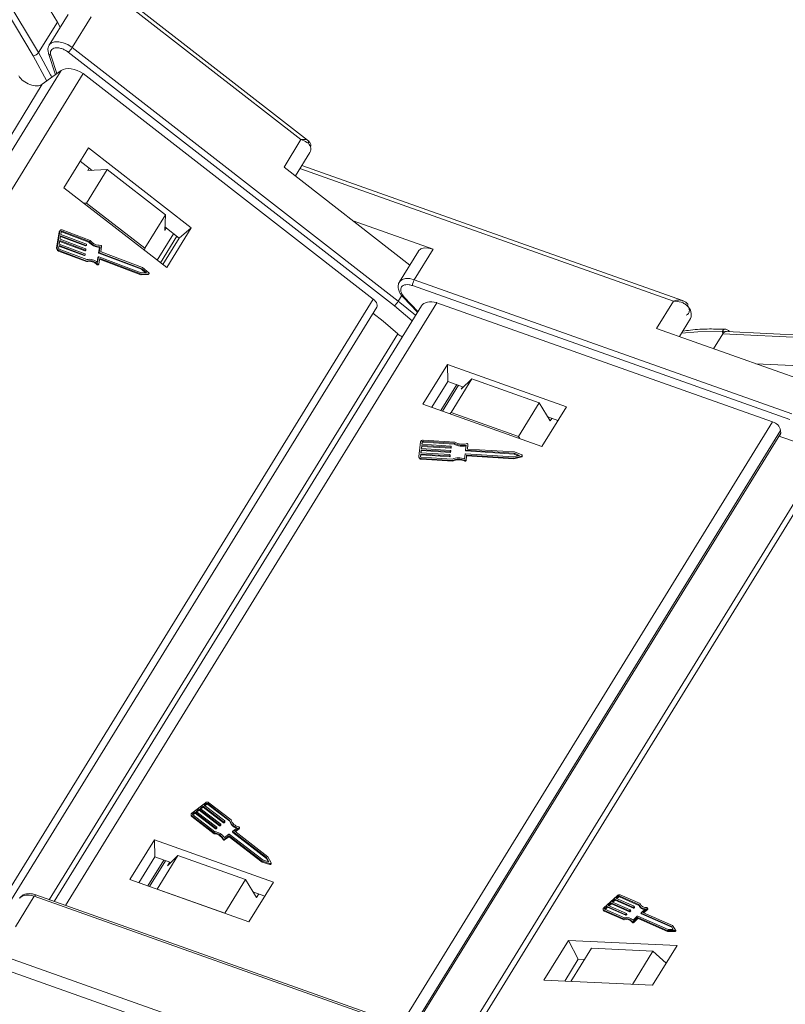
# Model space of a CAD drawing. Header units: millimetres. Extents: x 3698 to 5159, y 261 to 1294.
# Tile 32 of 46: x 4650 to 4712, y 1056 to 1134. Entities that reach past the tile are written whole.
import ezdxf

# ---------------------------------------------------------------- set-up
doc = ezdxf.new("R2010")
doc.units = ezdxf.units.MM

msp = doc.modelspace()

# ---------------------------------------------------------------- linework, layer by layer
at = {"color": 7, "linetype": 'Continuous', "lineweight": 15}
for p, q in [((4647.034, 1138.988), (4651.561, 1131.476)), ((4651.988, 1131.725), (4647.622, 1138.971)), ((4650.64, 1138.884), (4653.488, 1134.157)), ((4654.902, 1138.791), (4672.906, 1124.79)), ((4673.429, 1124.753), (4655.303, 1138.848)), ((4653.488, 1134.157), (4651.988, 1131.725)), ((4654.337, 1134.764), (4652.837, 1132.331)), ((4653.72, 1133.764), (4653.488, 1134.157)), ((4654.667, 1132.137), (4656.166, 1134.569)), ((4654.357, 1131.758), (4680.35, 1111.545)), ((4680.66, 1111.923), (4654.667, 1132.137)), ((4651.561, 1131.476), (4652.638, 1129.461)), ((4652.779, 1131.652), (4653.33, 1129.967)), ((4653.442, 1130.049), (4652.961, 1131.518)), ((4653.788, 1130.301), (4624.623, 1082.99)), ((4653.788, 1130.301), (4652.279, 1129.199)), ((4625.91, 1081.989), (4655.544, 1130.059)), ((4653.045, 1129.759), (4652.988, 1129.879)), ((4655.544, 1130.059), (4678.665, 1112.079)), ((4652.279, 1129.199), (4624.027, 1083.369)), ((4672.906, 1124.79), (4671.557, 1122.601)), ((4655.957, 1124.123), (4654.008, 1120.961)), ((4664.151, 1117.752), (4655.957, 1124.123)), ((4656.254, 1122.339), (4655.31, 1123.073)), ((4672.462, 1121.897), (4673.61, 1123.759)), ((4657.453, 1122.413), (4655.804, 1119.737)), ((4655.911, 1122.317), (4656.031, 1122.512)), ((4655.911, 1122.317), (4657.453, 1122.413)), ((4662.096, 1118.803), (4657.453, 1122.413)), ((4671.557, 1122.601), (4681.592, 1114.797)), ((4672.828, 1122.49), (4702.609, 1111.921)), ((4703.319, 1111.965), (4672.977, 1122.732)), ((4654.008, 1120.961), (4662.201, 1114.589)), ((4655.804, 1119.737), (4655.598, 1119.724)), ((4660.446, 1116.127), (4655.804, 1119.737)), ((4660.446, 1116.127), (4662.096, 1118.803)), ((4662.096, 1118.803), (4662.044, 1117.548)), ((4653.725, 1117.577), (4653.677, 1117.536)), ((4656.103, 1116.756), (4653.875, 1117.595)), ((4662.163, 1117.743), (4662.044, 1117.548)), ((4663.194, 1116.942), (4662.055, 1117.827)), ((4662.201, 1114.589), (4664.151, 1117.752)), ((4664.151, 1117.752), (4663.194, 1116.942)), ((4683.44, 1116.056), (4677.063, 1118.319)), ((4653.633, 1117.453), (4653.426, 1116.134)), ((4653.68, 1117.494), (4653.474, 1116.175)), ((4653.633, 1117.453), (4653.68, 1117.494)), ((4653.698, 1116.847), (4653.741, 1117.122)), ((4655.735, 1116.08), (4653.698, 1116.847)), ((4653.733, 1117.066), (4655.73, 1116.314)), ((4653.741, 1117.122), (4655.778, 1116.355)), ((4653.758, 1117.232), (4653.793, 1117.452)), ((4655.795, 1116.465), (4653.758, 1117.232)), ((4653.858, 1117.485), (4653.81, 1117.445)), ((4653.81, 1117.445), (4656.003, 1116.619)), ((4653.858, 1117.485), (4656.05, 1116.659)), ((4662.748, 1117.288), (4661.446, 1115.176)), ((4661.695, 1114.983), (4662.997, 1117.095)), ((4661.892, 1114.83), (4663.194, 1116.942)), ((4653.474, 1116.175), (4653.426, 1116.134)), ((4653.587, 1116.132), (4653.621, 1116.352)), ((4653.612, 1116.297), (4655.609, 1115.545)), ((4653.621, 1116.352), (4655.657, 1115.585)), ((4655.827, 1115.23), (4653.634, 1116.056)), ((4653.638, 1116.462), (4653.681, 1116.737)), ((4655.674, 1115.695), (4653.638, 1116.462)), ((4653.672, 1116.682), (4655.669, 1115.929)), ((4653.681, 1116.737), (4655.717, 1115.97)), ((4655.717, 1115.97), (4655.669, 1115.929)), ((4655.694, 1115.933), (4655.742, 1115.973)), ((4655.778, 1116.355), (4655.73, 1116.314)), ((4655.75, 1115.987), (4655.758, 1116.042)), ((4655.755, 1116.317), (4655.802, 1116.358)), ((4655.81, 1116.372), (4655.818, 1116.427)), ((4656.05, 1116.659), (4656.003, 1116.619)), ((4656.839, 1116.201), (4656.772, 1115.776)), ((4656.886, 1116.242), (4656.82, 1115.817)), ((4656.886, 1116.242), (4656.839, 1116.201)), ((4656.95, 1115.884), (4657.012, 1116.282)), ((4660.439, 1115.959), (4660.446, 1116.127)), ((4681.94, 1113.623), (4683.44, 1116.056)), ((4653.569, 1115.906), (4653.617, 1115.946)), ((4653.569, 1115.906), (4655.797, 1115.067)), ((4653.617, 1115.946), (4655.845, 1115.107)), ((4655.657, 1115.585), (4655.609, 1115.545)), ((4655.634, 1115.548), (4655.682, 1115.588)), ((4655.69, 1115.602), (4655.698, 1115.657)), ((4656.712, 1115.391), (4656.656, 1115.035)), ((4656.76, 1115.432), (4656.693, 1115.007)), ((4656.712, 1115.391), (4656.76, 1115.432)), ((4656.767, 1115.446), (4656.719, 1115.405)), ((4656.82, 1115.817), (4656.772, 1115.776)), ((4660.177, 1114.174), (4656.792, 1115.449)), ((4656.793, 1114.882), (4656.859, 1115.307)), ((4656.844, 1115.779), (4656.796, 1115.738)), ((4656.796, 1115.738), (4660.18, 1114.463)), ((4656.844, 1115.779), (4660.228, 1114.504)), ((4656.851, 1115.252), (4660.134, 1114.015)), ((4656.859, 1115.307), (4660.182, 1114.055)), ((4660.268, 1114.605), (4656.973, 1115.846)), ((4682.265, 1115.89), (4680.766, 1113.457)), ((4655.797, 1115.067), (4655.845, 1115.107)), ((4656.705, 1114.862), (4656.657, 1114.822)), ((4656.73, 1114.814), (4656.778, 1114.854)), ((4660.228, 1114.504), (4660.18, 1114.463)), ((4660.18, 1114.463), (4660.507, 1114.186)), ((4660.228, 1114.504), (4660.599, 1114.19)), ((4660.773, 1114.178), (4660.268, 1114.605)), ((4660.134, 1114.015), (4660.182, 1114.055)), ((4660.134, 1114.015), (4660.709, 1114.036)), ((4660.599, 1114.19), (4660.177, 1114.174)), ((4660.182, 1114.055), (4660.757, 1114.077)), ((4660.757, 1114.077), (4660.709, 1114.036)), ((4660.736, 1114.046), (4660.784, 1114.087)), ((4712.036, 1102.943), (4681.94, 1113.623)), ((4681.794, 1113.155), (4711.891, 1102.474)), ((4678.665, 1112.079), (4649.032, 1064.008)), ((4680.937, 1112.373), (4680.66, 1111.923)), ((4681.042, 1112.242), (4682.193, 1111.031)), ((4682.233, 1111.096), (4681.146, 1112.239)), ((4649.485, 1063.656), (4678.942, 1111.441)), ((4682.508, 1111.543), (4653.242, 1064.067)), ((4654.121, 1063.755), (4683.735, 1111.795)), ((4680.35, 1111.545), (4681.774, 1110.352)), ((4682.046, 1110.793), (4680.66, 1111.923)), ((4683.735, 1111.795), (4710.507, 1102.294)), ((4702.609, 1111.921), (4701.259, 1109.732)), ((4703.079, 1109.086), (4703.968, 1110.529)), ((4701.259, 1109.732), (4713.536, 1105.375)), ((4652.837, 1064.211), (4680.631, 1109.298)), ((4705.804, 1108.119), (4706.537, 1109.307)), ((4706.537, 1109.307), (4706.507, 1109.484)), ((4706.537, 1109.307), (4734.018, 1107.968)), ((4734.686, 1108.146), (4706.829, 1109.504)), ((4684.584, 1106.869), (4682.634, 1103.707)), ((4694.07, 1103.502), (4684.584, 1106.869)), ((4684.584, 1106.869), (4684.61, 1105.517)), ((4716.397, 1106.572), (4709.172, 1106.924)), ((4684.61, 1105.517), (4683.339, 1103.456)), ((4685.33, 1105.262), (4684.059, 1103.201)), ((4684.203, 1103.15), (4685.473, 1105.211)), ((4685.861, 1105.073), (4684.61, 1105.517)), ((4686.523, 1105.72), (4684.874, 1103.044)), ((4685.683, 1104.9), (4686.523, 1105.72)), ((4685.683, 1104.9), (4685.803, 1105.094)), ((4691.899, 1103.812), (4686.523, 1105.72)), ((4682.634, 1103.707), (4692.121, 1100.34)), ((4690.25, 1101.136), (4691.899, 1103.812)), ((4691.899, 1103.812), (4692.784, 1102.38)), ((4692.121, 1100.34), (4694.07, 1103.502)), ((4684.874, 1103.044), (4684.775, 1102.947)), ((4690.25, 1101.136), (4684.874, 1103.044)), ((4687.532, 1054.964), (4717.024, 1102.805)), ((4693.391, 1102.401), (4692.596, 1102.683)), ((4710.507, 1102.294), (4680.892, 1054.255)), ((4716.307, 1102.469), (4687.037, 1054.988)), ((4692.904, 1102.574), (4692.784, 1102.38)), ((4681.76, 1053.947), (4711.148, 1101.619)), ((4681.876, 1053.903), (4711.152, 1101.394)), ((4690.354, 1100.967), (4690.25, 1101.136)), ((4711.026, 1101.147), (4711.134, 1101.323)), ((4711.152, 1101.394), (4711.148, 1101.619)), ((4682.448, 1100.71), (4682.307, 1099.541)), ((4682.51, 1100.166), (4682.54, 1100.41)), ((4682.52, 1100.165), (4682.541, 1100.342)), ((4682.54, 1100.41), (4684.844, 1100.265)), ((4682.54, 1100.41), (4682.541, 1100.342)), ((4682.541, 1100.342), (4684.845, 1100.197)), ((4682.552, 1100.507), (4682.575, 1100.702)), ((4684.856, 1100.362), (4682.552, 1100.507)), ((4682.561, 1100.506), (4682.577, 1100.634)), ((4682.577, 1100.634), (4682.575, 1100.702)), ((4682.645, 1100.746), (4685.126, 1100.59)), ((4682.645, 1100.746), (4682.646, 1100.679)), ((4682.646, 1100.679), (4685.127, 1100.523)), ((4685.177, 1100.685), (4682.657, 1100.844)), ((4684.879, 1100.287), (4684.885, 1100.336)), ((4684.879, 1100.287), (4684.88, 1100.219)), ((4684.886, 1100.271), (4684.885, 1100.338)), ((4684.885, 1100.336), (4684.886, 1100.268)), ((4685.126, 1100.59), (4685.127, 1100.523)), ((4686.079, 1100.444), (4686.033, 1100.067)), ((4686.172, 1100.156), (4686.215, 1100.509)), ((4686.179, 1100.139), (4686.216, 1100.441)), ((4686.216, 1100.447), (4686.215, 1100.514)), ((4686.215, 1100.509), (4686.216, 1100.441)), ((4686.216, 1100.441), (4686.216, 1100.447)), ((4682.306, 1099.525), (4682.307, 1099.458)), ((4682.434, 1099.533), (4682.457, 1099.728)), ((4682.434, 1099.533), (4682.434, 1099.522)), ((4682.44, 1099.507), (4682.459, 1099.66)), ((4682.457, 1099.728), (4684.761, 1099.583)), ((4682.457, 1099.728), (4682.459, 1099.66)), ((4682.459, 1099.66), (4684.763, 1099.515)), ((4682.469, 1099.825), (4682.499, 1100.069)), ((4684.773, 1099.68), (4682.469, 1099.825)), ((4682.479, 1099.825), (4682.5, 1100.001)), ((4682.499, 1100.069), (4684.803, 1099.924)), ((4682.499, 1100.069), (4682.5, 1100.001)), ((4682.5, 1100.001), (4684.804, 1099.856)), ((4684.814, 1100.021), (4682.51, 1100.166)), ((4684.761, 1099.583), (4684.763, 1099.515)), ((4684.796, 1099.605), (4684.802, 1099.654)), ((4684.796, 1099.605), (4684.797, 1099.538)), ((4684.797, 1099.538), (4684.803, 1099.586)), ((4684.803, 1099.589), (4684.802, 1099.656)), ((4684.802, 1099.654), (4684.803, 1099.586)), ((4684.803, 1099.924), (4684.804, 1099.856)), ((4684.803, 1099.586), (4684.803, 1099.589)), ((4684.837, 1099.946), (4684.843, 1099.995)), ((4684.837, 1099.946), (4684.839, 1099.878)), ((4684.839, 1099.878), (4684.845, 1099.927)), ((4684.845, 1099.93), (4684.843, 1099.997)), ((4684.843, 1099.995), (4684.845, 1099.927)), ((4684.844, 1100.265), (4684.845, 1100.197)), ((4684.845, 1099.927), (4684.845, 1099.93)), ((4684.88, 1100.219), (4684.886, 1100.268)), ((4684.886, 1100.268), (4684.886, 1100.271)), ((4685.992, 1099.726), (4685.946, 1099.35)), ((4689.856, 1099.508), (4686.027, 1099.749)), ((4686.033, 1100.064), (4686.034, 1099.997)), ((4686.062, 1100.041), (4689.891, 1099.8)), ((4686.062, 1100.041), (4686.063, 1099.973)), ((4686.063, 1099.973), (4689.893, 1099.732)), ((4686.064, 1099.268), (4686.11, 1099.645)), ((4686.066, 1099.201), (4686.111, 1099.578)), ((4686.11, 1099.645), (4689.87, 1099.409)), ((4686.111, 1099.578), (4686.11, 1099.645)), ((4686.111, 1099.578), (4689.871, 1099.341)), ((4686.172, 1100.151), (4686.172, 1100.156)), ((4689.929, 1099.896), (4686.201, 1100.13)), ((4690.322, 1099.625), (4689.856, 1099.508)), ((4689.87, 1099.409), (4690.504, 1099.569)), ((4689.871, 1099.341), (4690.506, 1099.501)), ((4689.891, 1099.8), (4690.322, 1099.625)), ((4689.891, 1099.8), (4689.893, 1099.732)), ((4689.893, 1099.732), (4690.22, 1099.6)), ((4690.515, 1099.658), (4689.929, 1099.896)), ((4690.504, 1099.569), (4690.506, 1099.501)), ((4690.55, 1099.549), (4690.549, 1099.616)), ((4682.48, 1099.383), (4685, 1099.224)), ((4682.481, 1099.315), (4682.48, 1099.383)), ((4682.481, 1099.315), (4685.002, 1099.157)), ((4684.973, 1099.324), (4682.491, 1099.48)), ((4685.002, 1099.157), (4685, 1099.224)), ((4685.968, 1099.23), (4685.97, 1099.163)), ((4686.066, 1099.201), (4686.064, 1099.268)), ((4689.871, 1099.341), (4689.87, 1099.409)), ((4665.292, 1071.94), (4664.2, 1071.109)), ((4664.79, 1071.421), (4664.563, 1071.248)), ((4664.563, 1071.248), (4666.186, 1069.999)), ((4664.608, 1071.213), (4664.792, 1071.353)), ((4666.414, 1070.172), (4664.79, 1071.421)), ((4664.792, 1071.353), (4664.79, 1071.421)), ((4664.792, 1071.353), (4666.415, 1070.104)), ((4665.109, 1071.663), (4664.881, 1071.49)), ((4664.881, 1071.49), (4666.505, 1070.241)), ((4664.926, 1071.456), (4665.11, 1071.596)), ((4666.732, 1070.415), (4665.109, 1071.663)), ((4665.11, 1071.596), (4665.109, 1071.663)), ((4665.11, 1071.596), (4666.734, 1070.347)), ((4665.382, 1071.871), (4665.2, 1071.733)), ((4665.2, 1071.733), (4666.823, 1070.484)), ((4665.244, 1071.698), (4665.383, 1071.804)), ((4665.383, 1071.804), (4665.382, 1071.871)), ((4667.22, 1070.527), (4665.472, 1071.872)), ((4665.472, 1071.872), (4665.473, 1071.804)), ((4665.473, 1071.804), (4667.222, 1070.459)), ((4667.339, 1070.574), (4665.563, 1071.941)), ((4664.143, 1071.002), (4664.145, 1070.934)), ((4664.198, 1070.901), (4665.975, 1069.535)), ((4664.2, 1070.834), (4664.198, 1070.901)), ((4664.2, 1070.834), (4665.976, 1069.467)), ((4664.291, 1070.972), (4664.289, 1070.971)), ((4664.289, 1070.971), (4666.038, 1069.626)), ((4664.472, 1071.178), (4664.29, 1071.04)), ((4664.29, 1071.04), (4664.291, 1070.972)), ((4664.291, 1070.972), (4664.473, 1071.111)), ((4666.095, 1069.929), (4664.472, 1071.178)), ((4664.473, 1071.111), (4664.472, 1071.178)), ((4664.473, 1071.111), (4666.097, 1069.862)), ((4666.834, 1070.4), (4666.832, 1070.467)), ((4667.222, 1070.459), (4667.22, 1070.527)), ((4666.097, 1069.862), (4666.095, 1069.929)), ((4666.186, 1069.964), (4666.141, 1069.93)), ((4666.141, 1069.93), (4666.142, 1069.862)), ((4666.142, 1069.862), (4666.187, 1069.897)), ((4666.187, 1069.897), (4666.186, 1069.964)), ((4666.197, 1069.915), (4666.196, 1069.982)), ((4666.415, 1070.104), (4666.414, 1070.172)), ((4666.504, 1070.207), (4666.459, 1070.172)), ((4666.46, 1070.105), (4666.459, 1070.172)), ((4666.46, 1070.105), (4666.506, 1070.139)), ((4666.506, 1070.139), (4666.504, 1070.207)), ((4666.515, 1070.157), (4666.514, 1070.225)), ((4666.734, 1070.347), (4666.732, 1070.415)), ((4666.823, 1070.449), (4666.777, 1070.415)), ((4666.779, 1070.347), (4666.777, 1070.415)), ((4666.779, 1070.347), (4666.824, 1070.382)), ((4666.824, 1070.382), (4666.823, 1070.449)), ((4667.467, 1069.675), (4667.818, 1069.943)), ((4667.625, 1069.658), (4667.976, 1069.927)), ((4667.669, 1069.624), (4667.978, 1069.859)), ((4667.976, 1069.927), (4667.978, 1069.859)), ((4667.997, 1069.895), (4667.996, 1069.962)), ((4661.22, 1068.969), (4659.271, 1065.807)), ((4670.707, 1065.603), (4661.22, 1068.969)), ((4661.22, 1068.969), (4661.247, 1067.618)), ((4665.976, 1069.467), (4665.975, 1069.535)), ((4666.713, 1069.062), (4666.714, 1068.994)), ((4666.797, 1069.165), (4667.148, 1069.433)), ((4666.818, 1069.044), (4667.147, 1069.295)), ((4666.819, 1068.976), (4666.818, 1069.044)), ((4666.819, 1068.976), (4667.148, 1069.227)), ((4667.148, 1069.227), (4667.147, 1069.295)), ((4667.192, 1069.295), (4669.819, 1067.274)), ((4667.193, 1069.227), (4667.192, 1069.295)), ((4667.193, 1069.227), (4669.82, 1067.206)), ((4667.194, 1069.433), (4669.892, 1067.357)), ((4667.457, 1069.658), (4667.459, 1069.59)), ((4670.165, 1067.565), (4667.466, 1069.641)), ((4667.468, 1069.573), (4667.466, 1069.641)), ((4667.468, 1069.573), (4670.166, 1067.498)), ((4670.274, 1067.62), (4667.625, 1069.658)), ((4659.976, 1065.557), (4661.247, 1067.618)), ((4661.966, 1067.362), (4660.696, 1065.301)), ((4661.247, 1067.618), (4662.527, 1067.163)), ((4663.1, 1067.723), (4661.45, 1065.047)), ((4662.26, 1066.903), (4663.1, 1067.723)), ((4663.1, 1067.723), (4668.476, 1065.815)), ((4669.892, 1067.357), (4670.345, 1067.218)), ((4670.345, 1067.218), (4670.165, 1067.565)), ((4670.166, 1067.498), (4670.165, 1067.565)), ((4670.166, 1067.498), (4670.304, 1067.23)), ((4670.518, 1067.148), (4670.274, 1067.62)), ((4660.839, 1065.25), (4662.11, 1067.311)), ((4662.44, 1067.194), (4662.26, 1066.903)), ((4669.819, 1067.274), (4670.435, 1067.085)), ((4669.82, 1067.206), (4669.819, 1067.274)), ((4669.82, 1067.206), (4670.436, 1067.017)), ((4670.435, 1067.085), (4670.436, 1067.017)), ((4670.524, 1067.064), (4670.523, 1067.131)), ((4659.271, 1065.807), (4668.757, 1062.44)), ((4666.826, 1063.139), (4668.476, 1065.815)), ((4668.476, 1065.815), (4669.36, 1064.383)), ((4661.45, 1065.047), (4661.44, 1065.037)), ((4661.45, 1065.047), (4666.826, 1063.139)), ((4668.757, 1062.44), (4670.707, 1065.603)), ((4666.619, 1053.539), (4636.523, 1064.22)), ((4650.149, 1062.052), (4651.648, 1064.485)), ((4651.648, 1064.485), (4681.745, 1053.804)), ((4681.866, 1053.909), (4651.77, 1064.59)), ((4651.77, 1064.59), (4651.773, 1064.588)), ((4669.079, 1064.838), (4670.028, 1064.501)), ((4669.36, 1064.383), (4669.54, 1064.675)), ((4698.103, 1064.529), (4697.053, 1063.55)), ((4697.921, 1064.249), (4697.702, 1064.045)), ((4699.374, 1063.61), (4697.921, 1064.249)), ((4697.959, 1064.174), (4697.921, 1064.249)), ((4698.183, 1064.494), (4698.008, 1064.33)), ((4698.008, 1064.33), (4699.461, 1063.691)), ((4698.09, 1064.295), (4698.222, 1064.418)), ((4698.222, 1064.418), (4698.183, 1064.494)), ((4699.832, 1063.828), (4698.267, 1064.517)), ((4698.267, 1064.517), (4698.306, 1064.441)), ((4698.306, 1064.441), (4699.856, 1063.759)), ((4699.944, 1063.899), (4698.355, 1064.598)), ((4697.003, 1063.409), (4697.041, 1063.334)), ((4697.129, 1063.456), (4698.694, 1062.768)), ((4697.308, 1063.678), (4697.133, 1063.515)), ((4697.133, 1063.515), (4697.172, 1063.439)), ((4697.172, 1063.439), (4697.171, 1063.438)), ((4697.172, 1063.439), (4697.347, 1063.602)), ((4698.761, 1063.038), (4697.308, 1063.678)), ((4697.347, 1063.602), (4697.308, 1063.678)), ((4697.347, 1063.602), (4698.8, 1062.963)), ((4697.614, 1063.963), (4697.396, 1063.759)), ((4697.396, 1063.759), (4698.848, 1063.12)), ((4697.477, 1063.724), (4697.653, 1063.888)), ((4699.067, 1063.324), (4697.614, 1063.963)), ((4697.653, 1063.888), (4697.614, 1063.963)), ((4697.653, 1063.888), (4699.106, 1063.249)), ((4697.702, 1064.045), (4699.155, 1063.406)), ((4697.783, 1064.009), (4697.959, 1064.174)), ((4697.959, 1064.174), (4699.412, 1063.534)), ((4699.2, 1063.324), (4699.161, 1063.4)), ((4699.412, 1063.534), (4699.374, 1063.61)), ((4699.459, 1063.662), (4699.416, 1063.621)), ((4699.454, 1063.546), (4699.416, 1063.621)), ((4699.454, 1063.546), (4699.498, 1063.587)), ((4699.498, 1063.587), (4699.459, 1063.662)), ((4699.506, 1063.61), (4699.468, 1063.685)), ((4699.863, 1063.745), (4699.901, 1063.67)), ((4699.983, 1063.824), (4699.944, 1063.899)), ((4699.998, 1063.767), (4699.983, 1063.824)), ((4700.023, 1063.173), (4700.362, 1063.489)), ((4700.169, 1063.199), (4700.508, 1063.515)), ((4700.25, 1063.164), (4700.546, 1063.44)), ((4700.508, 1063.515), (4700.546, 1063.44)), ((4700.563, 1063.486), (4700.524, 1063.562)), ((4636.231, 1063.283), (4667.035, 1052.351)), ((4666.837, 1063.122), (4666.826, 1063.139)), ((4697.042, 1063.375), (4698.631, 1062.675)), ((4697.081, 1063.299), (4697.042, 1063.375)), ((4697.081, 1063.299), (4698.67, 1062.6)), ((4698.67, 1062.6), (4698.631, 1062.675)), ((4698.8, 1062.963), (4698.761, 1063.038)), ((4698.847, 1063.091), (4698.803, 1063.05)), ((4698.803, 1063.05), (4698.842, 1062.975)), ((4698.842, 1062.975), (4698.885, 1063.015)), ((4698.885, 1063.015), (4698.847, 1063.091)), ((4698.894, 1063.039), (4698.855, 1063.114)), ((4699.106, 1063.249), (4699.067, 1063.324)), ((4699.153, 1063.376), (4699.109, 1063.336)), ((4699.148, 1063.26), (4699.109, 1063.336)), ((4699.148, 1063.26), (4699.192, 1063.301)), ((4699.192, 1063.301), (4699.153, 1063.376)), ((4699.379, 1062.573), (4699.717, 1062.888)), ((4699.393, 1062.476), (4699.71, 1062.771)), ((4699.432, 1062.4), (4699.748, 1062.696)), ((4699.748, 1062.696), (4699.71, 1062.771)), ((4699.752, 1062.783), (4702.102, 1061.748)), ((4699.79, 1062.707), (4699.752, 1062.783)), ((4699.759, 1062.899), (4702.174, 1061.837)), ((4699.79, 1062.707), (4702.141, 1061.673)), ((4700.015, 1063.15), (4700.054, 1063.075)), ((4702.436, 1062.082), (4700.022, 1063.144)), ((4700.06, 1063.069), (4700.022, 1063.144)), ((4700.06, 1063.069), (4702.475, 1062.006)), ((4702.54, 1062.156), (4700.169, 1063.199)), ((4699.296, 1062.464), (4699.335, 1062.389)), ((4699.432, 1062.4), (4699.393, 1062.476)), ((4702.174, 1061.837), (4702.588, 1061.835)), ((4702.588, 1061.835), (4702.436, 1062.082)), ((4702.475, 1062.006), (4702.436, 1062.082)), ((4702.475, 1062.006), (4702.58, 1061.835)), ((4702.746, 1061.82), (4702.54, 1062.156)), ((4702.102, 1061.748), (4702.666, 1061.745)), ((4702.141, 1061.673), (4702.102, 1061.748)), ((4702.141, 1061.673), (4702.704, 1061.67)), ((4702.666, 1061.745), (4702.704, 1061.67)), ((4702.786, 1061.743), (4702.747, 1061.819)), ((4694.231, 1060.969), (4692.282, 1057.806)), ((4702.894, 1060.546), (4694.231, 1060.969)), ((4694.231, 1060.969), (4695.006, 1059.461)), ((4696.057, 1060.334), (4694.434, 1057.701)), ((4696.057, 1060.334), (4700.966, 1060.095)), ((4700.944, 1057.384), (4702.894, 1060.546)), ((4699.343, 1057.462), (4700.966, 1060.095)), ((4700.966, 1060.095), (4702.025, 1059.137)), ((4693.936, 1057.726), (4695.006, 1059.461)), ((4695.006, 1059.461), (4695.504, 1059.437)), ((4692.282, 1057.806), (4700.944, 1057.384))]:
    msp.add_line(p, q, dxfattribs=at)
at = {"color": 7, "linetype": 'Continuous', "lineweight": 15, "flags": 128}
for points in [[(4654.667, 1132.137), (4654.322, 1132.36), (4653.952, 1132.518), (4653.589, 1132.596), (4653.264, 1132.588), (4653.004, 1132.495), (4652.843, 1132.341)], [(4652.988, 1129.879), (4652.948, 1129.961), (4651.988, 1131.725)], [(4653.81, 1117.445), (4653.799, 1117.448), (4653.792, 1117.449)], [(4683.44, 1116.056), (4683.073, 1116.147), (4682.74, 1116.153), (4682.468, 1116.073), (4682.282, 1115.914), (4682.265, 1115.89)], [(4656.793, 1114.882), (4656.789, 1114.869), (4656.782, 1114.858), (4656.772, 1114.85), (4656.759, 1114.845), (4656.746, 1114.844), (4656.731, 1114.847), (4656.717, 1114.853), (4656.705, 1114.862)], [(4660.709, 1114.036), (4660.724, 1114.039), (4660.736, 1114.046)], [(4660.773, 1114.178), (4660.785, 1114.164), (4660.794, 1114.148), (4660.799, 1114.131), (4660.799, 1114.114), (4660.794, 1114.099), (4660.785, 1114.087), (4660.772, 1114.08), (4660.757, 1114.077)], [(4681.94, 1113.623), (4681.574, 1113.715), (4681.24, 1113.721), (4680.969, 1113.641), (4680.782, 1113.482), (4680.763, 1113.452)], [(4678.942, 1111.441), (4678.944, 1111.445), (4678.973, 1111.519), (4678.978, 1111.605), (4678.958, 1111.699), (4678.915, 1111.797), (4678.85, 1111.895), (4678.766, 1111.99), (4678.665, 1112.079)], [(4681.146, 1112.239), (4681.106, 1112.228), (4681.073, 1112.227), (4681.049, 1112.236), (4681.042, 1112.242)], [(4703.708, 1111.53), (4703.732, 1111.576), (4703.747, 1111.618), (4703.752, 1111.654), (4703.745, 1111.682), (4703.741, 1111.69)], [(4680.631, 1109.298), (4679.459, 1110.312), (4678.643, 1110.956)], [(4706.507, 1109.484), (4704.548, 1109.478), (4703.252, 1109.366)], [(4711.134, 1101.323), (4711.147, 1101.352), (4711.152, 1101.394)], [(4686.129, 1100.559), (4686.145, 1100.561), (4686.161, 1100.561), (4686.176, 1100.558), (4686.19, 1100.552), (4686.201, 1100.543), (4686.21, 1100.533), (4686.214, 1100.521), (4686.215, 1100.509)], [(4690.515, 1099.658), (4690.53, 1099.65), (4690.541, 1099.639), (4690.547, 1099.625), (4690.548, 1099.611), (4690.544, 1099.597), (4690.535, 1099.585), (4690.521, 1099.575), (4690.504, 1099.569)], [(4667.953, 1070.007), (4667.968, 1070.002), (4667.98, 1069.994), (4667.989, 1069.983), (4667.994, 1069.972), (4667.995, 1069.96), (4667.993, 1069.948), (4667.986, 1069.936), (4667.976, 1069.927)], [(4670.518, 1067.148), (4670.523, 1067.135), (4670.522, 1067.12), (4670.515, 1067.107), (4670.504, 1067.095), (4670.489, 1067.087), (4670.471, 1067.082), (4670.453, 1067.081), (4670.435, 1067.085)], [(4670.436, 1067.017), (4670.454, 1067.014), (4670.473, 1067.015), (4670.49, 1067.019), (4670.505, 1067.028), (4670.516, 1067.039), (4670.523, 1067.053), (4670.524, 1067.064)], [(4650.474, 1064.319), (4650.491, 1064.344), (4650.677, 1064.503), (4650.949, 1064.583), (4651.282, 1064.577), (4651.648, 1064.485)], [(4651.648, 1064.485), (4651.678, 1064.528), (4651.706, 1064.561), (4651.732, 1064.582), (4651.756, 1064.591), (4651.77, 1064.59)], [(4697.042, 1063.375), (4697.021, 1063.387), (4697.006, 1063.404), (4696.997, 1063.425), (4696.995, 1063.448), (4697, 1063.473), (4697.012, 1063.499), (4697.03, 1063.525), (4697.053, 1063.55)], [(4697.133, 1063.515), (4697.125, 1063.506), (4697.119, 1063.498), (4697.115, 1063.489), (4697.114, 1063.481), (4697.114, 1063.473), (4697.117, 1063.466), (4697.122, 1063.46), (4697.129, 1063.456)], [(4699.155, 1063.406), (4699.158, 1063.403), (4699.161, 1063.401), (4699.162, 1063.397), (4699.163, 1063.393), (4699.162, 1063.389), (4699.16, 1063.385), (4699.157, 1063.38), (4699.153, 1063.376)], [(4699.461, 1063.691), (4699.465, 1063.689), (4699.467, 1063.686), (4699.469, 1063.683), (4699.469, 1063.679), (4699.468, 1063.675), (4699.466, 1063.67), (4699.463, 1063.666), (4699.459, 1063.662)], [(4700.49, 1063.577), (4700.503, 1063.576), (4700.514, 1063.572), (4700.522, 1063.566), (4700.526, 1063.558), (4700.527, 1063.548), (4700.524, 1063.537), (4700.517, 1063.526), (4700.508, 1063.515)], [(4700.546, 1063.44), (4700.556, 1063.45), (4700.563, 1063.461), (4700.566, 1063.472), (4700.565, 1063.482), (4700.563, 1063.486)], [(4698.848, 1063.12), (4698.852, 1063.118), (4698.854, 1063.115), (4698.856, 1063.112), (4698.856, 1063.108), (4698.855, 1063.104), (4698.853, 1063.099), (4698.85, 1063.095), (4698.847, 1063.091)], [(4700.022, 1063.144), (4700.018, 1063.146), (4700.016, 1063.149), (4700.014, 1063.153), (4700.014, 1063.156), (4700.015, 1063.161), (4700.017, 1063.165), (4700.019, 1063.169), (4700.023, 1063.173)], [(4699.393, 1062.476), (4699.381, 1062.466), (4699.367, 1062.458), (4699.352, 1062.453), (4699.337, 1062.45), (4699.323, 1062.449), (4699.312, 1062.452), (4699.302, 1062.457), (4699.296, 1062.464)], [(4699.335, 1062.389), (4699.341, 1062.381), (4699.35, 1062.376), (4699.362, 1062.374), (4699.376, 1062.374), (4699.391, 1062.377), (4699.406, 1062.383), (4699.419, 1062.391), (4699.432, 1062.4)], [(4702.746, 1061.82), (4702.75, 1061.81), (4702.748, 1061.797), (4702.741, 1061.784), (4702.73, 1061.772), (4702.716, 1061.761), (4702.7, 1061.752), (4702.682, 1061.747), (4702.666, 1061.745)], [(4702.704, 1061.67), (4702.721, 1061.672), (4702.738, 1061.677), (4702.755, 1061.686), (4702.769, 1061.697), (4702.78, 1061.709), (4702.787, 1061.722), (4702.788, 1061.734), (4702.786, 1061.743)]]:
    msp.add_lwpolyline(points, dxfattribs=at)
at = {"color": 7, "linetype": 'Continuous', "lineweight": 15}
for centre, radius, start, end in [((4651.518, 1132.04), 0.566, 274.34189, 326.1435), ((4653.096, 1133.106), 1.845, 313.10678, 328.32489), ((4652.979, 1131.734), 0.217, 202.60816, 265.23382), ((4673.104, 1124.045), 0.581, 330.58709, 17.60777), ((4673.496, 1124.331), 0.195, 325.65856, 18.25375), ((4653.815, 1117.472), 0.137, 64.25444, 170.87459), ((4653.764, 1117.436), 0.133, 130.77827, 172.34752), ((4653.838, 1117.444), 0.0456, 64.25444, 170.87459), ((4656.904, 1117.373), 1.011, 217.55274, 271.97201), ((4653.647, 1116.113), 0.221, 174.51324, 249.49711), ((4653.694, 1116.153), 0.221, 174.51324, 249.49711), ((4653.66, 1116.125), 0.0737, 174.51324, 249.49711), ((4655.727, 1115.991), 0.0228, 244.25444, 350.87459), ((4655.74, 1116.337), 0.0245, 246.33179, 307.94932), ((4655.722, 1116.045), 0.0369, 354.51324, 69.49711), ((4655.787, 1116.375), 0.0228, 244.25444, 350.87459), ((4655.782, 1116.43), 0.0369, 354.51324, 69.49711), ((4656.899, 1117.366), 1.167, 219.82637, 267.05606), ((4656.946, 1117.407), 1.167, 219.82637, 267.05606), ((4656.94, 1116.29), 0.0721, 353.81189, 90.73272), ((4655.619, 1115.567), 0.0245, 246.33179, 307.94932), ((4655.667, 1115.606), 0.0228, 244.25444, 350.87459), ((4655.679, 1115.952), 0.0245, 246.33179, 307.94932), ((4655.661, 1115.661), 0.0369, 354.51324, 69.49711), ((4656.028, 1114.218), 1.032, 49.86117, 101.23074), ((4656.734, 1115.388), 0.0221, 130.77827, 172.34752), ((4656.782, 1115.428), 0.0228, 64.25444, 170.87459), ((4656.809, 1115.773), 0.0369, 174.51324, 249.49711), ((4656.857, 1115.813), 0.0369, 174.51324, 249.49711), ((4656.986, 1115.881), 0.0369, 174.51324, 249.49711), ((4656.006, 1114.169), 0.921, 45.09841, 103.13845), ((4656.054, 1114.21), 0.921, 45.09841, 103.13845), ((4656.698, 1114.859), 0.0558, 222.28448, 304.88484), ((4682.801, 1113.099), 1.008, 148.65445, 176.82798), ((4679.09, 1112.892), 1.845, 313.10678, 328.32489), ((4703.141, 1110.848), 0.887, 338.94445, 50.26204), ((4706.6, 1109.19), 0.308, 69.12722, 107.62264), ((4710.267, 1101.424), 0.902, 12.48282, 74.58669), ((4702.564, 1074.775), 27.696, 64.21977, 72.21052), ((4682.627, 1100.661), 0.185, 80.83765, 164.68949), ((4682.635, 1100.685), 0.0618, 80.83765, 164.68949), ((4682.636, 1100.618), 0.0618, 80.83765, 164.68949), ((4684.849, 1100.295), 0.0309, 260.83765, 344.68949), ((4684.857, 1100.335), 0.0271, 1.36084, 93.7908), ((4685.791, 1101.742), 1.33, 239.99324, 282.48965), ((4685.792, 1101.675), 1.33, 239.99324, 282.48965), ((4685.794, 1101.681), 1.171, 238.22102, 286.61578), ((4682.469, 1099.545), 0.162, 181.36084, 273.7908), ((4682.488, 1099.534), 0.0541, 181.36084, 273.7908), ((4684.766, 1099.613), 0.0309, 260.83765, 344.68949), ((4684.768, 1099.546), 0.0309, 260.83765, 344.68949), ((4684.775, 1099.653), 0.0271, 1.36084, 93.7908), ((4684.808, 1099.954), 0.0309, 260.83765, 344.68949), ((4684.809, 1099.887), 0.0309, 260.83765, 344.68949), ((4684.816, 1099.994), 0.0271, 1.36084, 93.7908), ((4684.85, 1100.227), 0.0309, 260.83765, 344.68949), ((4686.022, 1099.718), 0.0309, 80.83765, 164.68949), ((4686.06, 1100.068), 0.0271, 181.36084, 273.7908), ((4686.062, 1100.001), 0.0277, 188.19816, 273.15929), ((4686.199, 1100.157), 0.0271, 181.36084, 273.7908), ((4690.499, 1099.552), 0.0513, 277.58588, 356.44222), ((4682.472, 1099.481), 0.166, 188.19816, 273.15929), ((4685.493, 1098.057), 1.37, 70.6835, 112.32738), ((4685.491, 1098.131), 1.198, 66.52743, 114.17214), ((4685.492, 1098.064), 1.198, 66.52743, 114.17214), ((4686, 1099.289), 0.0674, 241.47007, 341.84878), ((4686.002, 1099.222), 0.0674, 241.47007, 341.84878), ((4665.428, 1071.751), 0.233, 54.56851, 125.68367), ((4665.427, 1071.808), 0.0776, 54.56851, 125.68367), ((4665.428, 1071.741), 0.0776, 54.56851, 125.68367), ((4664.269, 1071.004), 0.125, 123.36299, 235.4822), ((4664.275, 1070.94), 0.131, 182.86827, 234.6783), ((4664.313, 1071.005), 0.0417, 123.36299, 235.4822), ((4666.811, 1070.467), 0.0208, 303.36299, 55.4822), ((4668.068, 1070.798), 0.89, 197.72218, 253.71328), ((4668.057, 1070.723), 0.876, 197.50579, 250.17269), ((4668.109, 1070.792), 0.8, 195.7703, 258.78304), ((4666.118, 1069.961), 0.0388, 234.56851, 305.68367), ((4666.119, 1069.894), 0.0388, 234.56851, 305.68367), ((4666.175, 1069.982), 0.0208, 303.36299, 55.4822), ((4666.175, 1069.915), 0.0218, 304.25478, 359.60457), ((4666.436, 1070.204), 0.0388, 234.56851, 305.68367), ((4666.438, 1070.136), 0.0388, 234.56851, 305.68367), ((4666.493, 1070.224), 0.0208, 303.36299, 55.4822), ((4666.493, 1070.157), 0.0218, 304.25478, 359.60457), ((4666.755, 1070.446), 0.0388, 234.56851, 305.68367), ((4666.756, 1070.379), 0.0388, 234.56851, 305.68367), ((4666.812, 1070.4), 0.0218, 304.25478, 359.60457), ((4667.478, 1069.658), 0.0208, 123.36299, 235.4822), ((4667.953, 1069.895), 0.0436, 304.30732, 359.55203), ((4665.914, 1068.628), 0.909, 28.51543, 86.17982), ((4665.915, 1068.56), 0.909, 28.51543, 86.17982), ((4665.922, 1068.579), 1.054, 33.818, 83.67535), ((4666.774, 1069.101), 0.0722, 212.64798, 307.89801), ((4666.775, 1069.033), 0.0722, 212.64798, 307.89801), ((4667.17, 1069.263), 0.0388, 54.56851, 125.68367), ((4667.171, 1069.401), 0.0388, 54.56851, 125.68367), ((4667.171, 1069.196), 0.0388, 54.56851, 125.68367), ((4667.48, 1069.591), 0.0218, 182.86827, 234.6783), ((4698.289, 1064.347), 0.259, 75.24989, 135.62868), ((4698.245, 1064.433), 0.0865, 75.24989, 135.62868), ((4698.284, 1064.358), 0.0865, 75.24989, 135.62868), ((4699.385, 1063.651), 0.0432, 255.24989, 315.62868), ((4699.423, 1063.576), 0.0432, 255.24989, 315.62868), ((4699.486, 1063.604), 0.021, 304.12851, 16.57187), ((4700.319, 1064.005), 0.518, 199.93587, 274.77384), ((4700.339, 1063.933), 0.511, 210.99582, 264.77797), ((4700.399, 1064.046), 0.478, 197.91673, 281.01094), ((4697.108, 1063.37), 0.0759, 208.05333, 248.40907), ((4698.814, 1062.097), 0.606, 37.30342, 107.50917), ((4698.852, 1062.021), 0.606, 37.30342, 107.50917), ((4698.867, 1062.075), 0.714, 44.16858, 104.02996), ((4698.772, 1063.08), 0.0432, 255.24989, 315.62868), ((4698.811, 1063.005), 0.0432, 255.24989, 315.62868), ((4698.874, 1063.033), 0.021, 304.12851, 16.57187), ((4699.078, 1063.366), 0.0432, 255.24989, 315.62868), ((4699.117, 1063.29), 0.0432, 255.24989, 315.62868), ((4699.18, 1063.318), 0.021, 304.12851, 16.57187), ((4699.741, 1062.741), 0.0432, 75.24989, 135.62868), ((4699.748, 1062.858), 0.0432, 75.24989, 135.62868), ((4699.779, 1062.665), 0.0432, 75.24989, 135.62868), ((4700.065, 1063.081), 0.0127, 208.05333, 248.40907)]:
    msp.add_arc(centre, radius, start, end, dxfattribs=at)
for centre, major_axis, ratio, start_param, end_param in [((4654.906, 1129.519), (-1.27, 0.603), 0.55857, 4.464638, 5.989172), ((4651.385, 1129.825), (-1.016, 0.482), 0.55857, 0.647703, 2.847579), ((4683.753, 1110.894), (-1.272, 0.599), 0.599222, 5.000974, 6.215883), ((4681.281, 1109.681), (-1.017, 0.479), 0.599222, 1.184039, 1.56413)]:
    msp.add_ellipse(centre, major_axis=major_axis, ratio=ratio, start_param=start_param, end_param=end_param, dxfattribs=at)
for points, knots in [([(4652.856, 1132.338), (4652.839, 1132.319), (4652.746, 1132.212), (4652.705, 1131.957), (4652.764, 1131.747), (4652.79, 1131.653)], [0, 0, 0, 0, 0.107792, 0.598443, 1, 1, 1, 1]), ([(4652.961, 1131.518), (4652.945, 1131.587), (4652.913, 1131.729), (4652.969, 1131.908), (4653.1, 1132.038), (4653.297, 1132.107), (4653.542, 1132.114), (4653.82, 1132.054), (4654.106, 1131.935), (4654.275, 1131.816), (4654.357, 1131.758)], [0, 0, 0, 0, 0.1222496, 0.25, 0.3777504, 0.5, 0.6222496, 0.75, 0.8777504, 1, 1, 1, 1]), ([(4672.906, 1124.79), (4672.996, 1124.801), (4673.174, 1124.821), (4673.352, 1124.808), (4673.403, 1124.757), (4673.419, 1124.74)], [0, 0, 0, 0, 0.401494, 0.800987, 1, 1, 1, 1]), ([(4673.658, 1124.22), (4673.633, 1124.281), (4673.578, 1124.415), (4673.346, 1124.621), (4673.079, 1124.724), (4672.906, 1124.79)], [0, 0, 0, 0, 0.2270634, 0.5015869, 1, 1, 1, 1]), ([(4673.419, 1124.74), (4673.444, 1124.726), (4673.509, 1124.687), (4673.502, 1124.592), (4673.498, 1124.532)], [0, 0, 0, 0, 0.372581, 1, 1, 1, 1]), ([(4673.682, 1124.392), (4673.667, 1124.434), (4673.638, 1124.515), (4673.554, 1124.642), (4673.48, 1124.708), (4673.433, 1124.749)], [0, 0, 0, 0, 0.2792438, 0.538565, 1, 1, 1, 1]), ([(4680.77, 1113.445), (4680.758, 1113.432), (4680.671, 1113.33), (4680.64, 1113.056), (4680.703, 1112.737), (4680.859, 1112.462), (4680.992, 1112.275), (4681.104, 1112.189), (4681.134, 1112.167)], [0, 0, 0, 0, 0.038548, 0.295377, 0.560494, 0.744608, 0.933269, 1, 1, 1, 1]), ([(4681.146, 1112.239), (4681.086, 1112.31), (4680.964, 1112.454), (4680.866, 1112.681), (4680.848, 1112.888), (4680.914, 1113.057), (4681.054, 1113.177), (4681.261, 1113.239), (4681.517, 1113.237), (4681.703, 1113.182), (4681.794, 1113.155)], [0, 0, 0, 0, 0.12225, 0.25, 0.37775, 0.5, 0.62225, 0.75, 0.87775, 1, 1, 1, 1]), ([(4702.609, 1111.921), (4702.712, 1111.95), (4702.919, 1112.009), (4703.188, 1112.016), (4703.321, 1111.952), (4703.375, 1111.926)], [0, 0, 0, 0, 0.372412, 0.7429685, 1, 1, 1, 1]), ([(4703.708, 1111.53), (4703.644, 1111.588), (4703.503, 1111.718), (4703.134, 1111.876), (4702.815, 1111.903), (4702.609, 1111.921)], [0, 0, 0, 0, 0.227063, 0.501587, 1, 1, 1, 1]), ([(4703.741, 1111.69), (4703.675, 1111.753), (4703.55, 1111.873), (4703.396, 1111.934), (4703.324, 1111.963)], [0, 0, 0, 0, 0.532946, 1, 1, 1, 1]), ([(4703.722, 1111.562), (4703.754, 1111.519), (4703.852, 1111.384), (4703.866, 1111.257), (4703.875, 1111.17)], [0, 0, 0, 0, 0.319674, 1, 1, 1, 1]), ([(4706.738, 1109.674), (4706.317, 1109.686), (4705.361, 1109.715), (4704.231, 1109.658), (4703.549, 1109.554), (4703.349, 1109.523)], [0, 0, 0, 0, 0.357156, 0.811391, 1, 1, 1, 1]), ([(4706.507, 1109.484), (4706.515, 1109.51), (4706.532, 1109.568), (4706.585, 1109.633), (4706.653, 1109.672), (4706.706, 1109.691), (4706.735, 1109.682), (4706.738, 1109.68)], [0, 0, 0, 0, 0.216275, 0.472812, 0.712891, 0.967273, 1, 1, 1, 1]), ([(4706.829, 1109.496), (4706.798, 1109.498), (4706.758, 1109.5), (4706.719, 1109.482), (4706.71, 1109.478)], [0, 0, 0, 0, 0.786926, 1, 1, 1, 1]), ([(4707.058, 1109.493), (4707.052, 1109.502), (4707.021, 1109.55), (4706.947, 1109.611), (4706.841, 1109.669), (4706.769, 1109.679), (4706.733, 1109.683)], [0, 0, 0, 0, 0.076747, 0.381778, 0.690456, 1, 1, 1, 1]), ([(4651.145, 1064.681), (4651.063, 1064.672), (4650.878, 1064.651), (4650.636, 1064.531), (4650.533, 1064.383), (4650.487, 1064.317)], [0, 0, 0, 0, 0.304387, 0.689621, 1, 1, 1, 1]), ([(4651.769, 1064.58), (4651.742, 1064.593), (4651.652, 1064.637), (4651.455, 1064.671), (4651.27, 1064.704), (4651.16, 1064.684), (4651.145, 1064.681)], [0, 0, 0, 0, 0.132075, 0.431966, 0.918654, 1, 1, 1, 1])]:
    msp.add_open_spline(points, degree=3, knots=knots, dxfattribs=at)
for points in [[(4703.875, 1111.17), (4703.864, 1111.085), (4703.842, 1110.916), (4703.685, 1110.832), (4703.607, 1110.791)], [(4706.71, 1109.478), (4706.679, 1109.459), (4706.616, 1109.42), (4706.563, 1109.345), (4706.537, 1109.307)]]:
    msp.add_open_spline(points, degree=3, dxfattribs=at)

doc.saveas('drawing.dxf')
